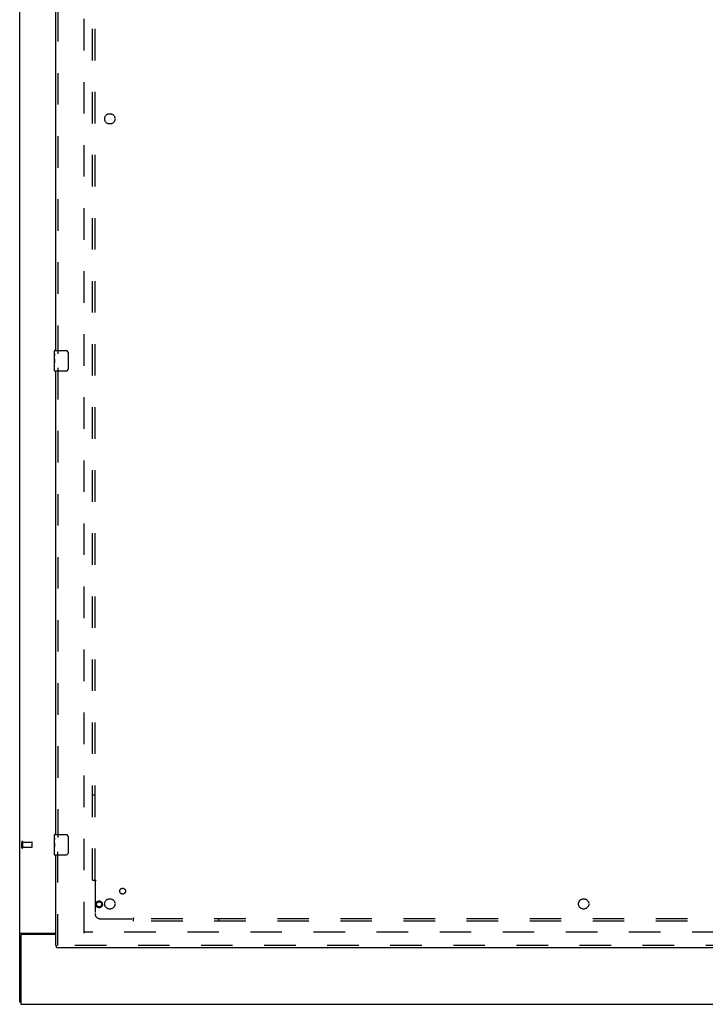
# Model space of a CAD drawing. Header units: inches. Extents: x 0 to 278, y 0 to 180.
# Tile 3 of 67: x 57 to 90, y 48 to 96. Entities that reach past the tile are written whole.
import ezdxf

# ---------------------------------------------------------------- set-up
doc = ezdxf.new("R2010")
doc.units = ezdxf.units.IN
doc.header["$LTSCALE"] = 15.310625
doc.header["$MEASUREMENT"] = 0
doc.linetypes.add('HIDDEN', pattern=[0.2, 0.1, -0.1])
doc.layers.get('0').update_dxf_attribs({"linetype": 'CONTINUOUS'})
for name, color, linetype in [('DEFAULT_2', 8, 'HIDDEN'), ('LEFTHAND_DOOR_ASSEMBLY', 7, 'CONTINUOUS'), ('SUBPANEL', 7, 'CONTINUOUS')]:
    doc.layers.add(name, color=color, linetype=linetype)

msp = doc.modelspace()

# ---------------------------------------------------------------- linework, layer by layer
at = {"color": 3, "linetype": 'Continuous'}
for p, q in [((56.702, 48.126), (56.702, 133.918)), ((56.754, 51.358), (56.754, 48.022)), ((56.772, 51.47), (58.452, 51.47)), ((58.452, 51.418), (56.814, 51.418)), ((56.754, 48.022), (134.4, 48.022))]:
    msp.add_line(p, q, dxfattribs=at)
at = {"color": 7, "linetype": 'Continuous'}
msp.add_line((56.754, 48.126), (56.702, 48.126), dxfattribs=at)
at = {"color": 3, "linetype": 'Continuous'}
for points in [[(56.737, 51.455), (56.733, 51.454), (56.73, 51.453), (56.726, 51.451), (56.722, 51.45), (56.719, 51.449), (56.717, 51.447), (56.714, 51.446), (56.711, 51.444), (56.709, 51.442), (56.707, 51.441), (56.705, 51.439), (56.704, 51.437), (56.703, 51.435), (56.702, 51.433), (56.702, 51.431), (56.702, 51.429)], [(56.772, 51.47), (56.77, 51.468), (56.767, 51.467), (56.764, 51.465), (56.761, 51.464), (56.757, 51.462), (56.754, 51.461), (56.75, 51.459), (56.745, 51.458), (56.737, 51.455)]]:
    msp.add_lwpolyline(points, dxfattribs=at)
msp.add_arc((56.814, 51.358), 0.06, 90, 180, dxfattribs=at)
at = {"layer": 'DEFAULT_2', "color": 8, "linetype": 'HIDDEN'}
for p, q in [((59.827, 51.47), (59.827, 130.574)), ((56.806, 55.63), (56.806, 55.914)), ((56.849, 55.63), (56.849, 55.914)), ((56.849, 55.896), (57.296, 55.896)), ((56.849, 55.648), (57.296, 55.648)), ((57.306, 55.658), (57.306, 55.886)), ((93.931, 51.522), (59.841, 51.522))]:
    msp.add_line(p, q, dxfattribs=at)
for centre, radius, start, end in [((56.827, 55.914), 0.0215, 360, 180), ((56.827, 55.63), 0.0215, 180, 0), ((57.296, 55.886), 0.01, 360, 90), ((57.296, 55.658), 0.01, 270, 0)]:
    msp.add_arc(centre, radius, start, end, dxfattribs=at)
at = {"layer": 'LEFTHAND_DOOR_ASSEMBLY', "color": 8, "linetype": 'HIDDEN'}
for p, q in [((58.556, 102.427), (58.556, 79.617)), ((58.556, 78.927), (58.556, 56.117)), ((58.556, 50.876), (58.556, 55.427)), ((94.597, 50.876), (58.494, 50.876))]:
    msp.add_line(p, q, dxfattribs=at)
at = {"layer": 'LEFTHAND_DOOR_ASSEMBLY', "color": 3, "linetype": 'Continuous'}
for p, q in [((58.452, 79.772), (58.452, 102.272)), ((58.452, 56.272), (58.452, 78.772)), ((58.452, 50.876), (58.452, 55.272)), ((94.597, 50.772), (58.494, 50.772))]:
    msp.add_line(p, q, dxfattribs=at)
at = {"layer": 'LEFTHAND_DOOR_ASSEMBLY', "color": 7, "linetype": 'Continuous'}
for p, q in [((58.392, 79.611), (58.392, 79.757)), ((58.392, 79.354), (58.392, 79.611)), ((58.398, 79.555), (58.392, 79.555)), ((58.392, 79.387), (58.399, 79.387)), ((58.399, 79.387), (58.399, 79.524)), ((58.407, 79.772), (58.947, 79.772)), ((59.047, 79.672), (59.047, 78.872)), ((58.392, 78.787), (58.392, 79.351)), ((58.393, 79.324), (58.392, 79.324)), ((58.392, 79.193), (58.398, 79.193)), ((58.392, 79.157), (58.399, 79.157)), ((58.392, 79.094), (58.399, 79.094)), ((58.392, 78.926), (58.399, 78.926)), ((58.399, 78.926), (58.399, 79.157)), ((58.947, 78.772), (58.407, 78.772)), ((58.392, 56.111), (58.392, 56.257)), ((58.392, 55.854), (58.392, 56.111)), ((58.398, 56.055), (58.392, 56.055)), ((58.399, 55.887), (58.399, 56.024)), ((58.407, 56.272), (58.947, 56.272)), ((59.047, 56.172), (59.047, 55.372)), ((58.392, 55.887), (58.399, 55.887)), ((58.392, 55.287), (58.392, 55.851)), ((58.393, 55.824), (58.392, 55.824)), ((58.392, 55.693), (58.398, 55.693)), ((58.392, 55.657), (58.399, 55.657)), ((58.392, 55.594), (58.399, 55.594)), ((58.399, 55.426), (58.399, 55.657)), ((58.392, 55.426), (58.399, 55.426)), ((58.947, 55.272), (58.407, 55.272)), ((58.452, 50.876), (58.494, 50.876)), ((58.494, 50.772), (58.494, 50.876))]:
    msp.add_line(p, q, dxfattribs=at)
for points in [[(58.392, 79.611), (58.392, 79.608), (58.392, 79.603), (58.393, 79.598), (58.395, 79.584)], [(58.395, 79.584), (58.395, 79.577), (58.396, 79.569), (58.397, 79.56)], [(58.397, 79.56), (58.398, 79.551), (58.398, 79.542), (58.399, 79.533), (58.399, 79.524)], [(59.04, 79.708), (59.042, 79.703), (59.044, 79.697), (59.045, 79.691), (59.046, 79.685), (59.047, 79.678), (59.047, 79.672)], [(58.392, 79.354), (58.392, 79.345), (58.392, 79.336), (58.393, 79.326)], [(58.393, 79.326), (58.396, 79.293), (58.397, 79.281), (58.398, 79.268), (58.398, 79.256), (58.399, 79.243), (58.399, 79.23), (58.399, 79.217), (58.398, 79.204), (58.398, 79.192), (58.397, 79.18), (58.396, 79.168)], [(59.047, 78.872), (59.047, 78.866), (59.046, 78.86), (59.045, 78.853), (59.044, 78.847), (59.042, 78.842), (59.04, 78.836)], [(58.392, 56.111), (58.392, 56.108), (58.392, 56.103), (58.393, 56.098), (58.395, 56.084)], [(58.395, 56.084), (58.395, 56.077), (58.396, 56.069), (58.397, 56.06)], [(58.397, 56.06), (58.398, 56.051), (58.398, 56.042), (58.399, 56.033), (58.399, 56.024)], [(59.04, 56.208), (59.042, 56.203), (59.044, 56.197), (59.045, 56.191), (59.046, 56.185), (59.047, 56.178), (59.047, 56.172)], [(58.392, 55.854), (58.392, 55.845), (58.392, 55.836), (58.393, 55.826)], [(58.393, 55.826), (58.396, 55.793), (58.397, 55.781), (58.398, 55.768), (58.398, 55.756), (58.399, 55.743), (58.399, 55.73), (58.399, 55.717), (58.398, 55.704), (58.398, 55.692), (58.397, 55.68), (58.396, 55.668)], [(59.047, 55.372), (59.047, 55.366), (59.046, 55.36), (59.045, 55.353), (59.044, 55.347), (59.042, 55.342), (59.04, 55.336)]]:
    msp.add_lwpolyline(points, dxfattribs=at)
at = {"layer": 'LEFTHAND_DOOR_ASSEMBLY', "color": 8, "linetype": 'HIDDEN'}
for radius in [0.164, 0.124]:
    msp.add_circle((60.556, 52.876), radius, dxfattribs=at)
at = {"layer": 'LEFTHAND_DOOR_ASSEMBLY', "color": 7, "linetype": 'Continuous'}
for centre, radius, start, end in [((58.407, 79.757), 0.015, 90, 180), ((58.947, 79.672), 0.1, 21.1999, 90), ((58.407, 78.787), 0.015, 180, 270), ((58.947, 78.872), 0.1, 270, 338.8001), ((58.407, 56.257), 0.015, 90, 180), ((58.947, 56.172), 0.1, 21.1999, 90), ((58.407, 55.287), 0.015, 180, 270), ((58.947, 55.372), 0.1, 270, 338.8001)]:
    msp.add_arc(centre, radius, start, end, dxfattribs=at)
for centre in [(58.655, 79.188), (58.655, 55.688)]:
    msp.add_ellipse(centre, major_axis=(0.263, 0), ratio=0.432808, start_param=3.141593, end_param=3.321581, dxfattribs=at)
at = {"layer": 'SUBPANEL', "color": 8, "linetype": 'HIDDEN'}
for p, q in [((60.233, 54.053), (60.233, 127.991)), ((60.358, 54.053), (60.358, 127.991)), ((60.358, 58.178), (60.233, 58.178)), ((60.233, 54.053), (60.32, 54.053)), ((60.32, 54.053), (60.399, 54.053)), ((60.339, 54.036), (60.346, 54.029)), ((60.358, 54.018), (60.358, 52.428)), ((60.608, 52.178), (62.198, 52.178)), ((62.233, 52.14), (62.233, 52.219)), ((128.921, 52.178), (62.233, 52.178)), ((62.233, 52.053), (62.233, 52.14)), ((66.358, 52.178), (66.358, 52.053)), ((128.921, 52.053), (62.233, 52.053))]:
    msp.add_line(p, q, dxfattribs=at)
for points in [[(60.32, 54.053), (60.322, 54.052), (60.324, 54.05), (60.327, 54.048), (60.329, 54.046), (60.331, 54.045), (60.333, 54.043), (60.334, 54.041), (60.336, 54.04), (60.338, 54.038), (60.339, 54.036)], [(60.399, 54.053), (60.398, 54.051), (60.397, 54.049), (60.396, 54.048), (60.395, 54.046), (60.394, 54.044), (60.393, 54.043), (60.391, 54.041), (60.389, 54.039), (60.388, 54.038), (60.386, 54.036), (60.384, 54.035), (60.381, 54.033), (60.379, 54.032), (60.377, 54.031), (60.372, 54.028)], [(60.346, 54.029), (60.348, 54.027), (60.351, 54.025), (60.353, 54.023), (60.355, 54.021), (60.356, 54.02), (60.358, 54.018)], [(60.372, 54.028), (60.369, 54.026), (60.367, 54.024), (60.364, 54.023), (60.362, 54.021), (60.36, 54.02), (60.358, 54.018)], [(62.21, 52.197), (62.207, 52.192), (62.206, 52.189), (62.204, 52.187), (62.202, 52.185), (62.201, 52.182), (62.199, 52.18), (62.198, 52.178)], [(62.211, 52.165), (62.209, 52.167), (62.207, 52.169), (62.205, 52.171), (62.203, 52.173), (62.201, 52.175), (62.199, 52.177), (62.198, 52.178)], [(62.233, 52.219), (62.231, 52.218), (62.229, 52.218), (62.227, 52.217), (62.226, 52.216), (62.224, 52.214), (62.222, 52.213), (62.221, 52.211), (62.219, 52.21), (62.217, 52.208), (62.216, 52.206), (62.215, 52.204), (62.213, 52.202), (62.212, 52.199), (62.21, 52.197)], [(62.233, 52.14), (62.231, 52.142), (62.23, 52.145), (62.228, 52.147), (62.226, 52.149), (62.224, 52.151), (62.223, 52.153), (62.221, 52.155), (62.219, 52.156), (62.218, 52.158), (62.216, 52.16), (62.211, 52.165)]]:
    msp.add_lwpolyline(points, dxfattribs=at)
for centre, radius in [((61.077, 91.022), 0.25), ((61.696, 53.516), 0.141), ((61.077, 52.897), 0.25), ((84.077, 52.897), 0.25)]:
    msp.add_circle(centre, radius, dxfattribs=at)
msp.add_arc((60.608, 52.428), 0.25, 180, 270, dxfattribs=at)

doc.saveas('drawing.dxf')
